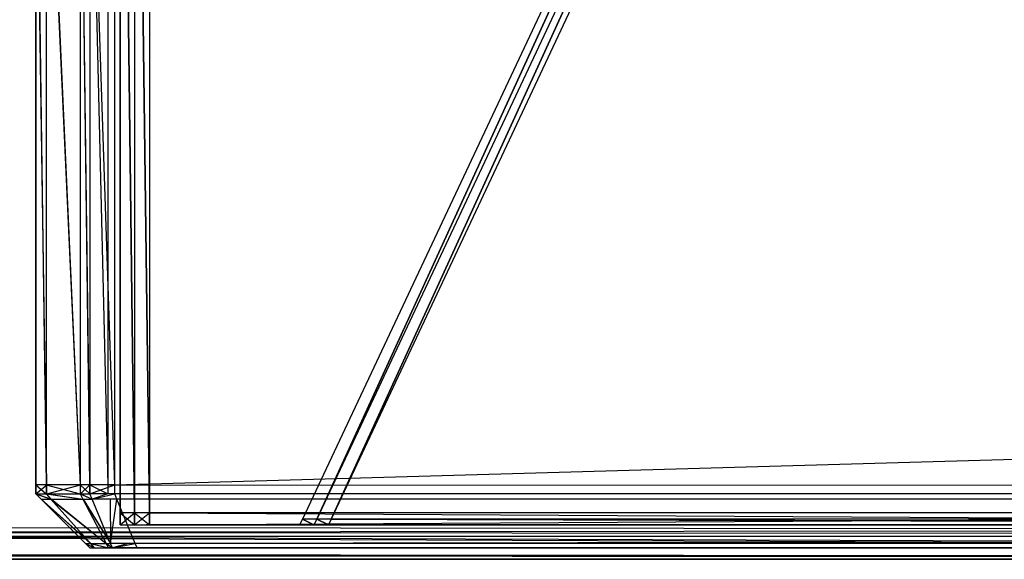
# Model space of a CAD drawing. Extents: x 0 to 0.996, y -0.498 to 0.
# Tile 4 of 101: x 0.012 to 0.03, y -0.498 to -0.488. Entities that reach past the tile are written whole.
import ezdxf

# ---------------------------------------------------------------- set-up
doc = ezdxf.new("R2010")
doc.units = 0
for name, color, linetype in [('L11_FRONT_FINION_1___REPLACEMTF', 7, 'CONTINUOUS'), ('L22_REGALELEMENT_0___REPLACEMTF', 7, 'CONTINUOUS'), ('L31_KORPUS3_2___REPLACEMTFOREMP', 7, 'CONTINUOUS')]:
    doc.layers.add(name, color=color, linetype=linetype)

msp = doc.modelspace()

# ---------------------------------------------------------------- linework, layer by layer
at = {"layer": 'L11_FRONT_FINION_1___REPLACEMTF', "color": 8}
for points, invisible_edges in [([(0.011927, -0.482964, 0.349008), (0.011927, -0.496623, 0.348497), (0.011927, -0.496623, 0.349008), (0.011927, -0.482964, 0.349008)], 13), ([(0.011927, -0.496623, 0.348497), (0.011927, -0.482964, 0.349008), (0.011927, -0.482964, 0.348497), (0.011927, -0.496623, 0.348497)], 14), ([(0.011927, -0.482964, 0.585955), (0.011927, -0.496623, 0.349008), (0.011927, -0.496623, 0.585955), (0.011927, -0.482964, 0.585955)], 13), ([(0.011927, -0.496623, 0.349008), (0.011927, -0.482964, 0.585955), (0.011927, -0.482964, 0.349008), (0.011927, -0.496623, 0.349008)], 14), ([(0.011927, -0.482964, 0.586424), (0.011927, -0.496623, 0.585955), (0.011927, -0.496623, 0.586424), (0.011927, -0.482964, 0.586424)], 13), ([(0.011927, -0.496623, 0.585955), (0.011927, -0.482964, 0.586424), (0.011927, -0.482964, 0.585955), (0.011927, -0.496623, 0.585955)], 14), ([(0.012121, -0.496623, 0.586618), (0.011927, -0.482964, 0.586424), (0.011927, -0.496623, 0.586424), (0.012121, -0.496623, 0.586618)], 13), ([(0.011927, -0.482964, 0.586424), (0.012121, -0.496623, 0.586618), (0.012121, -0.482964, 0.586618), (0.011927, -0.482964, 0.586424)], 14), ([(0.011927, -0.482964, 0.348497), (0.012132, -0.496623, 0.348292), (0.011927, -0.496623, 0.348497), (0.011927, -0.482964, 0.348497)], 13), ([(0.012132, -0.496623, 0.348292), (0.011927, -0.482964, 0.348497), (0.012132, -0.482964, 0.348292), (0.012132, -0.496623, 0.348292)], 14), ([(0.012747, -0.496623, 0.587243), (0.012121, -0.482964, 0.586618), (0.012121, -0.496623, 0.586618), (0.012747, -0.496623, 0.587243)], 13), ([(0.012121, -0.482964, 0.586618), (0.012747, -0.496623, 0.587243), (0.012747, -0.482964, 0.587243), (0.012121, -0.482964, 0.586618)], 14), ([(0.012132, -0.482964, 0.348292), (0.012752, -0.496623, 0.347672), (0.012132, -0.496623, 0.348292), (0.012132, -0.482964, 0.348292)], 13), ([(0.012752, -0.496623, 0.347672), (0.012132, -0.482964, 0.348292), (0.012752, -0.482964, 0.347672), (0.012752, -0.496623, 0.347672)], 14), ([(0.012927, -0.496623, 0.587423), (0.012747, -0.482964, 0.587243), (0.012747, -0.496623, 0.587243), (0.012927, -0.496623, 0.587423)], 13), ([(0.012747, -0.482964, 0.587243), (0.012927, -0.496623, 0.587423), (0.012927, -0.482964, 0.587423), (0.012747, -0.482964, 0.587243)], 14), ([(0.012752, -0.482964, 0.347672), (0.012927, -0.496623, 0.347498), (0.012752, -0.496623, 0.347672), (0.012752, -0.482964, 0.347672)], 13), ([(0.012927, -0.496623, 0.347498), (0.012752, -0.482964, 0.347672), (0.012927, -0.482964, 0.347498), (0.012927, -0.496623, 0.347498)], 14), ([(0.012927, -0.482964, 0.347498), (0.013385, -0.496623, 0.347498), (0.012927, -0.496623, 0.347498), (0.012927, -0.482964, 0.347498)], 13), ([(0.013385, -0.496623, 0.347498), (0.012927, -0.482964, 0.347498), (0.013385, -0.482964, 0.347498), (0.013385, -0.496623, 0.347498)], 14), ([(0.013258, -0.496623, 0.587423), (0.012927, -0.482964, 0.587423), (0.012927, -0.496623, 0.587423), (0.013258, -0.496623, 0.587423)], 13), ([(0.012927, -0.482964, 0.587423), (0.013258, -0.496623, 0.587423), (0.013258, -0.482964, 0.587423), (0.012927, -0.482964, 0.587423)], 14), ([(0.498, -0.496623, 0.587423), (0.013258, -0.482964, 0.587423), (0.013258, -0.496623, 0.587423), (0.498, -0.496623, 0.587423)], 13), ([(0.013258, -0.482964, 0.587423), (0.498, -0.496623, 0.587423), (0.498, -0.482964, 0.587423), (0.013258, -0.482964, 0.587423)], 14), ([(0.498, -0.482964, 0.347498), (0.013385, -0.496623, 0.347498), (0.013385, -0.482964, 0.347498), (0.498, -0.482964, 0.347498)], 13), ([(0.013385, -0.496623, 0.347498), (0.498, -0.482964, 0.347498), (0.498, -0.496623, 0.347498), (0.013385, -0.496623, 0.347498)], 14), ([(0.012132, -0.496623, 0.348292), (0.011927, -0.496792, 0.348497), (0.011927, -0.496623, 0.348497), (0.012132, -0.496623, 0.348292)], 13), ([(0.011927, -0.496792, 0.348497), (0.012132, -0.496623, 0.348292), (0.012132, -0.496792, 0.348292), (0.011927, -0.496792, 0.348497)], 14), ([(0.012121, -0.496792, 0.586618), (0.011927, -0.496623, 0.586424), (0.011927, -0.496792, 0.586424), (0.012121, -0.496792, 0.586618)], 13), ([(0.011927, -0.496623, 0.586424), (0.012121, -0.496792, 0.586618), (0.012121, -0.496623, 0.586618), (0.011927, -0.496623, 0.586424)], 14), ([(0.011927, -0.496623, 0.586424), (0.011927, -0.496792, 0.585955), (0.011927, -0.496792, 0.586424), (0.011927, -0.496623, 0.586424)], 13), ([(0.011927, -0.496792, 0.585955), (0.011927, -0.496623, 0.586424), (0.011927, -0.496623, 0.585955), (0.011927, -0.496792, 0.585955)], 14), ([(0.011927, -0.496623, 0.585955), (0.011927, -0.496792, 0.349008), (0.011927, -0.496792, 0.585955), (0.011927, -0.496623, 0.585955)], 13), ([(0.011927, -0.496792, 0.349008), (0.011927, -0.496623, 0.585955), (0.011927, -0.496623, 0.349008), (0.011927, -0.496792, 0.349008)], 14), ([(0.011927, -0.496623, 0.349008), (0.011927, -0.496792, 0.348497), (0.011927, -0.496792, 0.349008), (0.011927, -0.496623, 0.349008)], 13), ([(0.011927, -0.496792, 0.348497), (0.011927, -0.496623, 0.349008), (0.011927, -0.496623, 0.348497), (0.011927, -0.496792, 0.348497)], 14), ([(0.012747, -0.496792, 0.587243), (0.012121, -0.496623, 0.586618), (0.012121, -0.496792, 0.586618), (0.012747, -0.496792, 0.587243)], 13), ([(0.012121, -0.496623, 0.586618), (0.012747, -0.496792, 0.587243), (0.012747, -0.496623, 0.587243), (0.012121, -0.496623, 0.586618)], 14), ([(0.012752, -0.496623, 0.347672), (0.012132, -0.496792, 0.348292), (0.012132, -0.496623, 0.348292), (0.012752, -0.496623, 0.347672)], 13), ([(0.012132, -0.496792, 0.348292), (0.012752, -0.496623, 0.347672), (0.012752, -0.496792, 0.347672), (0.012132, -0.496792, 0.348292)], 14), ([(0.012927, -0.496792, 0.587423), (0.012747, -0.496623, 0.587243), (0.012747, -0.496792, 0.587243), (0.012927, -0.496792, 0.587423)], 13), ([(0.012747, -0.496623, 0.587243), (0.012927, -0.496792, 0.587423), (0.012927, -0.496623, 0.587423), (0.012747, -0.496623, 0.587243)], 14), ([(0.012927, -0.496623, 0.347498), (0.012752, -0.496792, 0.347672), (0.012752, -0.496623, 0.347672), (0.012927, -0.496623, 0.347498)], 13), ([(0.012752, -0.496792, 0.347672), (0.012927, -0.496623, 0.347498), (0.012927, -0.496792, 0.347498), (0.012752, -0.496792, 0.347672)], 14), ([(0.013258, -0.496792, 0.587423), (0.012927, -0.496623, 0.587423), (0.012927, -0.496792, 0.587423), (0.013258, -0.496792, 0.587423)], 13), ([(0.012927, -0.496623, 0.587423), (0.013258, -0.496792, 0.587423), (0.013258, -0.496623, 0.587423), (0.012927, -0.496623, 0.587423)], 14), ([(0.013385, -0.496623, 0.347498), (0.012927, -0.496792, 0.347498), (0.012927, -0.496623, 0.347498), (0.013385, -0.496623, 0.347498)], 13), ([(0.012927, -0.496792, 0.347498), (0.013385, -0.496623, 0.347498), (0.013385, -0.496792, 0.347498), (0.012927, -0.496792, 0.347498)], 14), ([(0.498, -0.496792, 0.587423), (0.013258, -0.496623, 0.587423), (0.013258, -0.496792, 0.587423), (0.498, -0.496792, 0.587423)], 13), ([(0.013258, -0.496623, 0.587423), (0.498, -0.496792, 0.587423), (0.498, -0.496623, 0.587423), (0.013258, -0.496623, 0.587423)], 14), ([(0.498, -0.496623, 0.347498), (0.013385, -0.496792, 0.347498), (0.013385, -0.496623, 0.347498), (0.498, -0.496623, 0.347498)], 13), ([(0.013385, -0.496792, 0.347498), (0.498, -0.496623, 0.347498), (0.498, -0.496792, 0.347498), (0.013385, -0.496792, 0.347498)], 14), ([(0.012217, -0.496889, 0.348344), (0.011927, -0.496792, 0.348497), (0.012132, -0.496792, 0.348292), (0.012217, -0.496889, 0.348344)], 13), ([(0.011927, -0.496792, 0.348497), (0.012217, -0.496889, 0.348344), (0.012024, -0.496889, 0.348537), (0.011927, -0.496792, 0.348497)], 14), ([(0.012024, -0.496889, 0.586384), (0.011927, -0.496792, 0.585955), (0.012024, -0.496889, 0.585915), (0.012024, -0.496889, 0.586384)], 13), ([(0.011927, -0.496792, 0.585955), (0.012024, -0.496889, 0.586384), (0.011927, -0.496792, 0.586424), (0.011927, -0.496792, 0.585955)], 14), ([(0.012024, -0.496889, 0.349049), (0.011927, -0.496792, 0.585955), (0.011927, -0.496792, 0.349008), (0.012024, -0.496889, 0.349049)], 13), ([(0.011927, -0.496792, 0.585955), (0.012024, -0.496889, 0.349049), (0.012024, -0.496889, 0.585915), (0.011927, -0.496792, 0.585955)], 14), ([(0.012024, -0.496889, 0.348537), (0.011927, -0.496792, 0.349008), (0.011927, -0.496792, 0.348497), (0.012024, -0.496889, 0.348537)], 13), ([(0.011927, -0.496792, 0.349008), (0.012024, -0.496889, 0.348537), (0.012024, -0.496889, 0.349049), (0.011927, -0.496792, 0.349008)], 14), ([(0.012207, -0.496889, 0.586567), (0.011927, -0.496792, 0.586424), (0.012024, -0.496889, 0.586384), (0.012207, -0.496889, 0.586567)], 13), ([(0.011927, -0.496792, 0.586424), (0.012207, -0.496889, 0.586567), (0.012121, -0.496792, 0.586618), (0.011927, -0.496792, 0.586424)], 14), ([(0.012936, -0.497711, 0.586133), (0.012024, -0.496889, 0.586384), (0.012846, -0.497711, 0.586043), (0.012936, -0.497711, 0.586133)], 13), ([(0.012024, -0.496889, 0.586384), (0.012936, -0.497711, 0.586133), (0.012207, -0.496889, 0.586567), (0.012024, -0.496889, 0.586384)], 14), ([(0.012024, -0.496889, 0.349049), (0.012846, -0.497711, 0.348878), (0.012846, -0.497711, 0.349388), (0.012024, -0.496889, 0.349049)], 13), ([(0.012846, -0.497711, 0.348878), (0.012024, -0.496889, 0.349049), (0.012024, -0.496889, 0.348537), (0.012846, -0.497711, 0.348878)], 14), ([(0.012024, -0.496889, 0.585915), (0.012846, -0.497711, 0.349388), (0.012846, -0.497711, 0.585576), (0.012024, -0.496889, 0.585915)], 13), ([(0.012846, -0.497711, 0.349388), (0.012024, -0.496889, 0.585915), (0.012024, -0.496889, 0.349049), (0.012846, -0.497711, 0.349388)], 14), ([(0.012024, -0.496889, 0.586384), (0.012846, -0.497711, 0.585576), (0.012846, -0.497711, 0.586043), (0.012024, -0.496889, 0.586384)], 13), ([(0.012846, -0.497711, 0.585576), (0.012024, -0.496889, 0.586384), (0.012024, -0.496889, 0.585915), (0.012846, -0.497711, 0.585576)], 14), ([(0.012941, -0.497711, 0.348783), (0.012024, -0.496889, 0.348537), (0.012217, -0.496889, 0.348344), (0.012941, -0.497711, 0.348783)], 13), ([(0.012024, -0.496889, 0.348537), (0.012941, -0.497711, 0.348783), (0.012846, -0.497711, 0.348878), (0.012024, -0.496889, 0.348537)], 14), ([(0.012797, -0.496889, 0.587156), (0.012121, -0.496792, 0.586618), (0.012207, -0.496889, 0.586567), (0.012797, -0.496889, 0.587156)], 13), ([(0.012121, -0.496792, 0.586618), (0.012797, -0.496889, 0.587156), (0.012747, -0.496792, 0.587243), (0.012121, -0.496792, 0.586618)], 14), ([(0.012802, -0.496889, 0.347759), (0.012132, -0.496792, 0.348292), (0.012752, -0.496792, 0.347672), (0.012802, -0.496889, 0.347759)], 13), ([(0.012132, -0.496792, 0.348292), (0.012802, -0.496889, 0.347759), (0.012217, -0.496889, 0.348344), (0.012132, -0.496792, 0.348292)], 14), ([(0.013224, -0.497711, 0.586421), (0.012207, -0.496889, 0.586567), (0.012936, -0.497711, 0.586133), (0.013224, -0.497711, 0.586421)], 13), ([(0.012207, -0.496889, 0.586567), (0.013224, -0.497711, 0.586421), (0.012797, -0.496889, 0.587156), (0.012207, -0.496889, 0.586567)], 14), ([(0.013227, -0.497711, 0.348497), (0.012217, -0.496889, 0.348344), (0.012802, -0.496889, 0.347759), (0.013227, -0.497711, 0.348497)], 13), ([(0.012217, -0.496889, 0.348344), (0.013227, -0.497711, 0.348497), (0.012941, -0.497711, 0.348783), (0.012217, -0.496889, 0.348344)], 14), ([(0.012967, -0.496889, 0.587326), (0.012747, -0.496792, 0.587243), (0.012797, -0.496889, 0.587156), (0.012967, -0.496889, 0.587326)], 13), ([(0.012747, -0.496792, 0.587243), (0.012967, -0.496889, 0.587326), (0.012927, -0.496792, 0.587423), (0.012747, -0.496792, 0.587243)], 14), ([(0.012967, -0.496889, 0.347595), (0.012752, -0.496792, 0.347672), (0.012927, -0.496792, 0.347498), (0.012967, -0.496889, 0.347595)], 13), ([(0.012752, -0.496792, 0.347672), (0.012967, -0.496889, 0.347595), (0.012802, -0.496889, 0.347759), (0.012752, -0.496792, 0.347672)], 14), ([(0.013307, -0.497711, 0.586504), (0.012797, -0.496889, 0.587156), (0.013224, -0.497711, 0.586421), (0.013307, -0.497711, 0.586504)], 13), ([(0.012797, -0.496889, 0.587156), (0.013307, -0.497711, 0.586504), (0.012967, -0.496889, 0.587326), (0.012797, -0.496889, 0.587156)], 14), ([(0.013307, -0.497711, 0.348416), (0.012802, -0.496889, 0.347759), (0.012967, -0.496889, 0.347595), (0.013307, -0.497711, 0.348416)], 13), ([(0.012802, -0.496889, 0.347759), (0.013307, -0.497711, 0.348416), (0.013227, -0.497711, 0.348497), (0.012802, -0.496889, 0.347759)], 14), ([(0.013385, -0.496792, 0.347498), (0.012967, -0.496889, 0.347595), (0.012927, -0.496792, 0.347498), (0.013385, -0.496792, 0.347498)], 13), ([(0.012967, -0.496889, 0.587326), (0.013258, -0.496792, 0.587423), (0.012927, -0.496792, 0.587423), (0.012967, -0.496889, 0.587326)], 13), ([(0.012967, -0.496889, 0.347595), (0.013385, -0.496792, 0.347498), (0.013425, -0.496889, 0.347595), (0.012967, -0.496889, 0.347595)], 14), ([(0.013258, -0.496792, 0.587423), (0.012967, -0.496889, 0.587326), (0.013298, -0.496889, 0.587326), (0.013258, -0.496792, 0.587423)], 14), ([(0.013425, -0.496889, 0.347595), (0.013307, -0.497711, 0.348416), (0.012967, -0.496889, 0.347595), (0.013425, -0.496889, 0.347595)], 13), ([(0.013307, -0.497711, 0.586504), (0.013298, -0.496889, 0.587326), (0.012967, -0.496889, 0.587326), (0.013307, -0.497711, 0.586504)], 13), ([(0.013298, -0.496889, 0.587326), (0.498, -0.496792, 0.587423), (0.013258, -0.496792, 0.587423), (0.013298, -0.496889, 0.587326)], 13), ([(0.498, -0.496792, 0.587423), (0.013298, -0.496889, 0.587326), (0.498, -0.496889, 0.587326), (0.498, -0.496792, 0.587423)], 14), ([(0.013638, -0.497711, 0.586504), (0.498, -0.496889, 0.587326), (0.013298, -0.496889, 0.587326), (0.013638, -0.497711, 0.586504)], 13), ([(0.013298, -0.496889, 0.587326), (0.013307, -0.497711, 0.586504), (0.013638, -0.497711, 0.586504), (0.013298, -0.496889, 0.587326)], 14), ([(0.013307, -0.497711, 0.348416), (0.013425, -0.496889, 0.347595), (0.013765, -0.497711, 0.348416), (0.013307, -0.497711, 0.348416)], 14), ([(0.498, -0.496792, 0.347498), (0.013425, -0.496889, 0.347595), (0.013385, -0.496792, 0.347498), (0.498, -0.496792, 0.347498)], 13), ([(0.013425, -0.496889, 0.347595), (0.498, -0.496792, 0.347498), (0.498, -0.496889, 0.347595), (0.013425, -0.496889, 0.347595)], 14), ([(0.498, -0.496889, 0.347595), (0.013765, -0.497711, 0.348416), (0.013425, -0.496889, 0.347595), (0.498, -0.496889, 0.347595)], 13), ([(0.498, -0.496889, 0.587326), (0.013638, -0.497711, 0.586504), (0.498, -0.497711, 0.586504), (0.498, -0.496889, 0.587326)], 14), ([(0.013765, -0.497711, 0.348416), (0.498, -0.496889, 0.347595), (0.498, -0.497711, 0.348416), (0.013765, -0.497711, 0.348416)], 14), ([(0.013012, -0.497792, 0.348826), (0.012846, -0.497711, 0.348878), (0.012941, -0.497711, 0.348783), (0.013012, -0.497792, 0.348826)], 13), ([(0.012846, -0.497711, 0.348878), (0.013012, -0.497792, 0.348826), (0.012927, -0.497792, 0.348911), (0.012846, -0.497711, 0.348878)], 14), ([(0.012927, -0.497792, 0.58601), (0.012846, -0.497711, 0.585576), (0.012927, -0.497792, 0.585543), (0.012927, -0.497792, 0.58601)], 13), ([(0.012846, -0.497711, 0.585576), (0.012927, -0.497792, 0.58601), (0.012846, -0.497711, 0.586043), (0.012846, -0.497711, 0.585576)], 14), ([(0.012927, -0.497792, 0.349421), (0.012846, -0.497711, 0.585576), (0.012846, -0.497711, 0.349388), (0.012927, -0.497792, 0.349421)], 13), ([(0.012846, -0.497711, 0.585576), (0.012927, -0.497792, 0.349421), (0.012927, -0.497792, 0.585543), (0.012846, -0.497711, 0.585576)], 14), ([(0.012927, -0.497792, 0.348911), (0.012846, -0.497711, 0.349388), (0.012846, -0.497711, 0.348878), (0.012927, -0.497792, 0.348911)], 13), ([(0.012846, -0.497711, 0.349388), (0.012927, -0.497792, 0.348911), (0.012927, -0.497792, 0.349421), (0.012846, -0.497711, 0.349388)], 14), ([(0.013007, -0.497792, 0.58609), (0.012846, -0.497711, 0.586043), (0.012927, -0.497792, 0.58601), (0.013007, -0.497792, 0.58609)], 13), ([(0.012846, -0.497711, 0.586043), (0.013007, -0.497792, 0.58609), (0.012936, -0.497711, 0.586133), (0.012846, -0.497711, 0.586043)], 14), ([(0.01326, -0.497792, 0.585416), (0.012927, -0.497792, 0.349421), (0.01326, -0.497792, 0.349421), (0.01326, -0.497792, 0.585416)], 13), ([(0.012927, -0.497792, 0.349421), (0.01326, -0.497792, 0.585416), (0.012927, -0.497792, 0.585543), (0.012927, -0.497792, 0.349421)], 14), ([(0.013272, -0.497792, 0.349062), (0.012927, -0.497792, 0.348911), (0.013012, -0.497792, 0.348826), (0.013272, -0.497792, 0.349062)], 13), ([(0.012927, -0.497792, 0.348911), (0.013272, -0.497792, 0.349062), (0.01326, -0.497792, 0.349216), (0.012927, -0.497792, 0.348911)], 14), ([(0.01326, -0.497792, 0.585681), (0.012927, -0.497792, 0.585543), (0.01326, -0.497792, 0.585416), (0.01326, -0.497792, 0.585681)], 13), ([(0.012927, -0.497792, 0.585543), (0.01326, -0.497792, 0.585681), (0.012927, -0.497792, 0.58601), (0.012927, -0.497792, 0.585543)], 14), ([(0.01326, -0.497792, 0.349216), (0.012927, -0.497792, 0.349421), (0.012927, -0.497792, 0.348911), (0.01326, -0.497792, 0.349216)], 13), ([(0.012927, -0.497792, 0.349421), (0.01326, -0.497792, 0.349216), (0.01326, -0.497792, 0.349421), (0.012927, -0.497792, 0.349421)], 14), ([(0.013243, -0.497792, 0.585855), (0.012927, -0.497792, 0.58601), (0.01326, -0.497792, 0.585681), (0.013243, -0.497792, 0.585855)], 13), ([(0.012927, -0.497792, 0.58601), (0.013243, -0.497792, 0.585855), (0.013007, -0.497792, 0.58609), (0.012927, -0.497792, 0.58601)], 14), ([(0.013266, -0.497792, 0.586349), (0.012936, -0.497711, 0.586133), (0.013007, -0.497792, 0.58609), (0.013266, -0.497792, 0.586349)], 13), ([(0.012936, -0.497711, 0.586133), (0.013266, -0.497792, 0.586349), (0.013224, -0.497711, 0.586421), (0.012936, -0.497711, 0.586133)], 14), ([(0.013269, -0.497792, 0.348569), (0.012941, -0.497711, 0.348783), (0.013227, -0.497711, 0.348497), (0.013269, -0.497792, 0.348569)], 13), ([(0.012941, -0.497711, 0.348783), (0.013269, -0.497792, 0.348569), (0.013012, -0.497792, 0.348826), (0.012941, -0.497711, 0.348783)], 14), ([(0.013502, -0.497792, 0.586114), (0.013007, -0.497792, 0.58609), (0.013243, -0.497792, 0.585855), (0.013502, -0.497792, 0.586114)], 13), ([(0.013007, -0.497792, 0.58609), (0.013502, -0.497792, 0.586114), (0.013266, -0.497792, 0.586349), (0.013007, -0.497792, 0.58609)], 14), ([(0.013442, -0.497792, 0.348848), (0.013012, -0.497792, 0.348826), (0.013269, -0.497792, 0.348569), (0.013442, -0.497792, 0.348848)], 13), ([(0.013012, -0.497792, 0.348826), (0.013442, -0.497792, 0.348848), (0.013272, -0.497792, 0.349062), (0.013012, -0.497792, 0.348826)], 14), ([(0.013341, -0.497792, 0.586424), (0.013224, -0.497711, 0.586421), (0.013266, -0.497792, 0.586349), (0.013341, -0.497792, 0.586424)], 13), ([(0.013224, -0.497711, 0.586421), (0.013341, -0.497792, 0.586424), (0.013307, -0.497711, 0.586504), (0.013224, -0.497711, 0.586421)], 14), ([(0.013341, -0.497792, 0.348497), (0.013227, -0.497711, 0.348497), (0.013307, -0.497711, 0.348416), (0.013341, -0.497792, 0.348497)], 13), ([(0.013227, -0.497711, 0.348497), (0.013341, -0.497792, 0.348497), (0.013269, -0.497792, 0.348569), (0.013227, -0.497711, 0.348497)], 14), ([(0.01326, -0.497792, 0.585681), (0.498, -0.497792, 0.58609), (0.013243, -0.497792, 0.585855), (0.01326, -0.497792, 0.585681)], 15), ([(0.013243, -0.497792, 0.585855), (0.498, -0.497792, 0.58609), (0.013623, -0.497792, 0.58609), (0.013243, -0.497792, 0.585855)], 15), ([(0.013243, -0.497792, 0.585855), (0.013623, -0.497792, 0.58609), (0.013502, -0.497792, 0.586114), (0.013243, -0.497792, 0.585855)], 15), ([(0.013272, -0.497792, 0.349062), (0.498, -0.497792, 0.58609), (0.01326, -0.497792, 0.349216), (0.013272, -0.497792, 0.349062)], 13), ([(0.01326, -0.497792, 0.349216), (0.498, -0.497792, 0.58609), (0.01326, -0.497792, 0.349421), (0.01326, -0.497792, 0.349216)], 10), ([(0.01326, -0.497792, 0.349421), (0.498, -0.497792, 0.58609), (0.01326, -0.497792, 0.585416), (0.01326, -0.497792, 0.349421)], 13), ([(0.01326, -0.497792, 0.585416), (0.498, -0.497792, 0.58609), (0.01326, -0.497792, 0.585681), (0.01326, -0.497792, 0.585416)], 14), ([(0.013502, -0.497792, 0.586114), (0.013341, -0.497792, 0.586424), (0.013266, -0.497792, 0.586349), (0.013502, -0.497792, 0.586114)], 14), ([(0.013603, -0.497792, 0.34883), (0.013269, -0.497792, 0.348569), (0.013341, -0.497792, 0.348497), (0.013603, -0.497792, 0.34883)], 13), ([(0.013269, -0.497792, 0.348569), (0.013603, -0.497792, 0.34883), (0.013442, -0.497792, 0.348848), (0.013269, -0.497792, 0.348569)], 14), ([(0.013442, -0.497792, 0.348848), (0.498, -0.497792, 0.58609), (0.013272, -0.497792, 0.349062), (0.013442, -0.497792, 0.348848)], 10), ([(0.013341, -0.497792, 0.586424), (0.013638, -0.497711, 0.586504), (0.013307, -0.497711, 0.586504), (0.013341, -0.497792, 0.586424)], 13), ([(0.013765, -0.497711, 0.348416), (0.013341, -0.497792, 0.348497), (0.013307, -0.497711, 0.348416), (0.013765, -0.497711, 0.348416)], 13), ([(0.013638, -0.497711, 0.586504), (0.013341, -0.497792, 0.586424), (0.013672, -0.497792, 0.586424), (0.013638, -0.497711, 0.586504)], 14), ([(0.013341, -0.497792, 0.348497), (0.013765, -0.497711, 0.348416), (0.013798, -0.497792, 0.348497), (0.013341, -0.497792, 0.348497)], 14), ([(0.013623, -0.497792, 0.58609), (0.013672, -0.497792, 0.586424), (0.013341, -0.497792, 0.586424), (0.013623, -0.497792, 0.58609)], 14), ([(0.013341, -0.497792, 0.586424), (0.013502, -0.497792, 0.586114), (0.013623, -0.497792, 0.58609), (0.013341, -0.497792, 0.586424)], 13), ([(0.013798, -0.497792, 0.34883), (0.013341, -0.497792, 0.348497), (0.013798, -0.497792, 0.348497), (0.013798, -0.497792, 0.34883)], 13), ([(0.013341, -0.497792, 0.348497), (0.013798, -0.497792, 0.34883), (0.013603, -0.497792, 0.34883), (0.013341, -0.497792, 0.348497)], 14), ([(0.013603, -0.497792, 0.34883), (0.498, -0.497792, 0.58609), (0.013442, -0.497792, 0.348848), (0.013603, -0.497792, 0.34883)], 13), ([(0.013798, -0.497792, 0.34883), (0.498, -0.497792, 0.58609), (0.013603, -0.497792, 0.34883), (0.013798, -0.497792, 0.34883)], 10), ([(0.013623, -0.497792, 0.58609), (0.498, -0.497792, 0.58609), (0.013828, -0.497792, 0.58609), (0.013623, -0.497792, 0.58609)], 15), ([(0.013672, -0.497792, 0.586424), (0.013623, -0.497792, 0.58609), (0.013828, -0.497792, 0.58609), (0.013672, -0.497792, 0.586424)], 13), ([(0.013672, -0.497792, 0.586424), (0.498, -0.497711, 0.586504), (0.013638, -0.497711, 0.586504), (0.013672, -0.497792, 0.586424)], 13), ([(0.498, -0.497711, 0.586504), (0.013672, -0.497792, 0.586424), (0.498, -0.497792, 0.586424), (0.498, -0.497711, 0.586504)], 14), ([(0.013828, -0.497792, 0.58609), (0.498, -0.497792, 0.586424), (0.013672, -0.497792, 0.586424), (0.013828, -0.497792, 0.58609)], 14), ([(0.498, -0.497711, 0.348416), (0.013798, -0.497792, 0.348497), (0.013765, -0.497711, 0.348416), (0.498, -0.497711, 0.348416)], 13), ([(0.013798, -0.497792, 0.348497), (0.498, -0.497711, 0.348416), (0.498, -0.497792, 0.348497), (0.013798, -0.497792, 0.348497)], 14), ([(0.498, -0.497792, 0.58609), (0.013798, -0.497792, 0.34883), (0.498, -0.497792, 0.34883), (0.498, -0.497792, 0.58609)], 13), ([(0.498, -0.497792, 0.34883), (0.013798, -0.497792, 0.348497), (0.498, -0.497792, 0.348497), (0.498, -0.497792, 0.34883)], 13), ([(0.013798, -0.497792, 0.348497), (0.498, -0.497792, 0.34883), (0.013798, -0.497792, 0.34883), (0.013798, -0.497792, 0.348497)], 14), ([(0.498, -0.497792, 0.586424), (0.013828, -0.497792, 0.58609), (0.498, -0.497792, 0.58609), (0.498, -0.497792, 0.586424)], 13)]:
    msp.add_3dface(points, dxfattribs=dict(at, invisible_edges=invisible_edges))
at = {"layer": 'L22_REGALELEMENT_0___REPLACEMTF', "color": 40}
for points, invisible_edges in [([(0.013753, -0.497142, 0.344528), (0.013483, -0.475717, 0.344528), (0.013483, -0.497142, 0.344528), (0.013753, -0.497142, 0.344528)], 13), ([(0.013483, -0.475717, 0.344528), (0.013753, -0.497142, 0.344528), (0.013753, -0.475717, 0.344528), (0.013483, -0.475717, 0.344528)], 14), ([(0.013483, -0.475717, 0.011369), (0.013753, -0.497142, 0.011369), (0.013483, -0.497142, 0.011369), (0.013483, -0.475717, 0.011369)], 13), ([(0.013753, -0.497142, 0.011369), (0.013483, -0.475717, 0.011369), (0.013753, -0.475717, 0.011369), (0.013753, -0.497142, 0.011369)], 14), ([(0.013483, -0.475717, 0.344528), (0.013483, -0.497142, 0.344297), (0.013483, -0.497142, 0.344528), (0.013483, -0.475717, 0.344528)], 13), ([(0.013483, -0.497142, 0.344297), (0.013483, -0.475717, 0.344528), (0.013483, -0.475717, 0.344297), (0.013483, -0.497142, 0.344297)], 14), ([(0.013483, -0.475717, 0.344297), (0.013483, -0.497142, 0.011718), (0.013483, -0.497142, 0.344297), (0.013483, -0.475717, 0.344297)], 13), ([(0.013483, -0.497142, 0.011718), (0.013483, -0.475717, 0.344297), (0.013483, -0.475717, 0.011718), (0.013483, -0.497142, 0.011718)], 14), ([(0.013483, -0.475717, 0.011718), (0.013483, -0.497142, 0.011369), (0.013483, -0.497142, 0.011718), (0.013483, -0.475717, 0.011718)], 13), ([(0.013483, -0.497142, 0.011369), (0.013483, -0.475717, 0.011718), (0.013483, -0.475717, 0.011369), (0.013483, -0.497142, 0.011369)], 14), ([(0.014027, -0.497142, 0.344528), (0.013753, -0.475717, 0.344528), (0.013753, -0.497142, 0.344528), (0.014027, -0.497142, 0.344528)], 13), ([(0.013753, -0.475717, 0.344528), (0.014027, -0.497142, 0.344528), (0.014027, -0.475717, 0.344528), (0.013753, -0.475717, 0.344528)], 14), ([(0.013753, -0.475717, 0.011369), (0.014027, -0.497142, 0.011369), (0.013753, -0.497142, 0.011369), (0.013753, -0.475717, 0.011369)], 13), ([(0.014027, -0.497142, 0.011369), (0.013753, -0.475717, 0.011369), (0.014027, -0.475717, 0.011369), (0.014027, -0.497142, 0.011369)], 14), ([(0.014027, -0.475717, 0.011369), (0.05176, -0.497142, 0.011369), (0.014027, -0.497142, 0.011369), (0.014027, -0.475717, 0.011369)], 13), ([(0.05176, -0.497142, 0.011369), (0.014027, -0.475717, 0.011369), (0.05176, -0.475717, 0.011369), (0.05176, -0.497142, 0.011369)], 14), ([(0.05176, -0.497142, 0.344528), (0.014027, -0.475717, 0.344528), (0.014027, -0.497142, 0.344528), (0.05176, -0.497142, 0.344528)], 13), ([(0.014027, -0.475717, 0.344528), (0.05176, -0.497142, 0.344528), (0.05176, -0.475717, 0.344528), (0.014027, -0.475717, 0.344528)], 14), ([(0.016852, -0.497258, 0.014609), (0.026346, -0.477096, 0.023276), (0.016852, -0.497258, 0.014951), (0.016852, -0.497258, 0.014609)], 13), ([(0.026346, -0.477096, 0.023276), (0.016852, -0.497258, 0.014609), (0.026346, -0.477096, 0.022954), (0.026346, -0.477096, 0.023276)], 14), ([(0.026346, -0.477096, 0.331198), (0.017117, -0.497258, 0.341145), (0.016852, -0.497258, 0.341145), (0.026346, -0.477096, 0.331198)], 13), ([(0.017117, -0.497258, 0.014609), (0.026346, -0.477096, 0.022954), (0.016852, -0.497258, 0.014609), (0.017117, -0.497258, 0.014609)], 13), ([(0.016852, -0.497258, 0.340918), (0.026346, -0.477096, 0.331198), (0.016852, -0.497258, 0.341145), (0.016852, -0.497258, 0.340918)], 13), ([(0.026346, -0.477096, 0.331198), (0.016852, -0.497258, 0.340918), (0.026346, -0.477096, 0.330985), (0.026346, -0.477096, 0.331198)], 14), ([(0.016852, -0.497258, 0.014951), (0.026346, -0.477096, 0.330985), (0.016852, -0.497258, 0.340918), (0.016852, -0.497258, 0.014951)], 13), ([(0.026346, -0.477096, 0.330985), (0.016852, -0.497258, 0.014951), (0.026346, -0.477096, 0.023276), (0.026346, -0.477096, 0.330985)], 14), ([(0.017117, -0.497258, 0.341145), (0.026346, -0.477096, 0.331198), (0.026598, -0.477096, 0.331198), (0.017117, -0.497258, 0.341145)], 14), ([(0.026598, -0.477096, 0.331198), (0.017386, -0.497258, 0.341145), (0.017117, -0.497258, 0.341145), (0.026598, -0.477096, 0.331198)], 13), ([(0.026346, -0.477096, 0.022954), (0.017117, -0.497258, 0.014609), (0.026598, -0.477096, 0.022954), (0.026346, -0.477096, 0.022954)], 14), ([(0.017386, -0.497258, 0.014609), (0.026598, -0.477096, 0.022954), (0.017117, -0.497258, 0.014609), (0.017386, -0.497258, 0.014609)], 13), ([(0.054473, -0.497258, 0.014609), (0.026854, -0.477096, 0.022954), (0.017386, -0.497258, 0.014609), (0.054473, -0.497258, 0.014609)], 13), ([(0.017386, -0.497258, 0.341145), (0.026598, -0.477096, 0.331198), (0.026854, -0.477096, 0.331198), (0.017386, -0.497258, 0.341145)], 14), ([(0.026854, -0.477096, 0.331198), (0.054473, -0.497258, 0.341145), (0.017386, -0.497258, 0.341145), (0.026854, -0.477096, 0.331198)], 13), ([(0.026598, -0.477096, 0.022954), (0.017386, -0.497258, 0.014609), (0.026854, -0.477096, 0.022954), (0.026598, -0.477096, 0.022954)], 14), ([(0.026854, -0.477096, 0.022954), (0.054473, -0.497258, 0.014609), (0.062119, -0.477096, 0.022954), (0.026854, -0.477096, 0.022954)], 14), ([(0.054473, -0.497258, 0.341145), (0.026854, -0.477096, 0.331198), (0.062119, -0.477096, 0.331198), (0.054473, -0.497258, 0.341145)], 14), ([(0.013483, -0.497142, 0.011718), (0.013483, -0.497366, 0.011369), (0.013483, -0.497366, 0.011718), (0.013483, -0.497142, 0.011718)], 13), ([(0.013483, -0.497366, 0.011369), (0.013483, -0.497142, 0.011718), (0.013483, -0.497142, 0.011369), (0.013483, -0.497366, 0.011369)], 14), ([(0.013483, -0.497142, 0.344297), (0.013483, -0.497366, 0.011718), (0.013483, -0.497366, 0.344297), (0.013483, -0.497142, 0.344297)], 13), ([(0.013483, -0.497366, 0.011718), (0.013483, -0.497142, 0.344297), (0.013483, -0.497142, 0.011718), (0.013483, -0.497366, 0.011718)], 14), ([(0.013483, -0.497142, 0.344528), (0.013483, -0.497366, 0.344297), (0.013483, -0.497366, 0.344528), (0.013483, -0.497142, 0.344528)], 13), ([(0.013483, -0.497366, 0.344297), (0.013483, -0.497142, 0.344528), (0.013483, -0.497142, 0.344297), (0.013483, -0.497366, 0.344297)], 14), ([(0.013753, -0.497142, 0.011369), (0.013483, -0.497366, 0.011369), (0.013483, -0.497142, 0.011369), (0.013753, -0.497142, 0.011369)], 13), ([(0.013483, -0.497366, 0.011369), (0.013753, -0.497142, 0.011369), (0.013753, -0.497366, 0.011369), (0.013483, -0.497366, 0.011369)], 14), ([(0.013753, -0.497366, 0.344528), (0.013483, -0.497142, 0.344528), (0.013483, -0.497366, 0.344528), (0.013753, -0.497366, 0.344528)], 13), ([(0.013483, -0.497142, 0.344528), (0.013753, -0.497366, 0.344528), (0.013753, -0.497142, 0.344528), (0.013483, -0.497142, 0.344528)], 14), ([(0.014027, -0.497142, 0.011369), (0.013753, -0.497366, 0.011369), (0.013753, -0.497142, 0.011369), (0.014027, -0.497142, 0.011369)], 13), ([(0.013753, -0.497366, 0.011369), (0.014027, -0.497142, 0.011369), (0.014027, -0.497366, 0.011369), (0.013753, -0.497366, 0.011369)], 14), ([(0.014027, -0.497366, 0.344528), (0.013753, -0.497142, 0.344528), (0.013753, -0.497366, 0.344528), (0.014027, -0.497366, 0.344528)], 13), ([(0.013753, -0.497142, 0.344528), (0.014027, -0.497366, 0.344528), (0.014027, -0.497142, 0.344528), (0.013753, -0.497142, 0.344528)], 14), ([(0.05176, -0.497142, 0.011369), (0.014027, -0.497366, 0.011369), (0.014027, -0.497142, 0.011369), (0.05176, -0.497142, 0.011369)], 13), ([(0.014027, -0.497366, 0.011369), (0.05176, -0.497142, 0.011369), (0.05176, -0.497366, 0.011369), (0.014027, -0.497366, 0.011369)], 14), ([(0.05176, -0.497366, 0.344528), (0.014027, -0.497142, 0.344528), (0.014027, -0.497366, 0.344528), (0.05176, -0.497366, 0.344528)], 13), ([(0.014027, -0.497142, 0.344528), (0.05176, -0.497366, 0.344528), (0.05176, -0.497142, 0.344528), (0.014027, -0.497142, 0.344528)], 14), ([(0.016801, -0.497366, 0.014564), (0.016852, -0.497258, 0.014951), (0.016801, -0.497366, 0.014906), (0.016801, -0.497366, 0.014564)], 13), ([(0.016852, -0.497258, 0.014951), (0.016801, -0.497366, 0.014564), (0.016852, -0.497258, 0.014609), (0.016852, -0.497258, 0.014951)], 14), ([(0.016852, -0.497258, 0.341145), (0.017066, -0.497366, 0.341198), (0.016801, -0.497366, 0.341198), (0.016852, -0.497258, 0.341145)], 13), ([(0.017066, -0.497366, 0.014564), (0.016852, -0.497258, 0.014609), (0.016801, -0.497366, 0.014564), (0.017066, -0.497366, 0.014564)], 13), ([(0.016801, -0.497366, 0.340972), (0.016852, -0.497258, 0.341145), (0.016801, -0.497366, 0.341198), (0.016801, -0.497366, 0.340972)], 13), ([(0.016852, -0.497258, 0.341145), (0.016801, -0.497366, 0.340972), (0.016852, -0.497258, 0.340918), (0.016852, -0.497258, 0.341145)], 14), ([(0.016801, -0.497366, 0.014906), (0.016852, -0.497258, 0.340918), (0.016801, -0.497366, 0.340972), (0.016801, -0.497366, 0.014906)], 13), ([(0.016852, -0.497258, 0.340918), (0.016801, -0.497366, 0.014906), (0.016852, -0.497258, 0.014951), (0.016852, -0.497258, 0.340918)], 14), ([(0.017066, -0.497366, 0.341198), (0.016852, -0.497258, 0.341145), (0.017117, -0.497258, 0.341145), (0.017066, -0.497366, 0.341198)], 14), ([(0.016852, -0.497258, 0.014609), (0.017066, -0.497366, 0.014564), (0.017117, -0.497258, 0.014609), (0.016852, -0.497258, 0.014609)], 14), ([(0.017117, -0.497258, 0.341145), (0.017335, -0.497366, 0.341198), (0.017066, -0.497366, 0.341198), (0.017117, -0.497258, 0.341145)], 13), ([(0.017335, -0.497366, 0.014564), (0.017117, -0.497258, 0.014609), (0.017066, -0.497366, 0.014564), (0.017335, -0.497366, 0.014564)], 13), ([(0.017335, -0.497366, 0.341198), (0.017117, -0.497258, 0.341145), (0.017386, -0.497258, 0.341145), (0.017335, -0.497366, 0.341198)], 14), ([(0.017117, -0.497258, 0.014609), (0.017335, -0.497366, 0.014564), (0.017386, -0.497258, 0.014609), (0.017117, -0.497258, 0.014609)], 14), ([(0.054432, -0.497366, 0.014564), (0.017386, -0.497258, 0.014609), (0.017335, -0.497366, 0.014564), (0.054432, -0.497366, 0.014564)], 13), ([(0.017386, -0.497258, 0.341145), (0.054432, -0.497366, 0.341198), (0.017335, -0.497366, 0.341198), (0.017386, -0.497258, 0.341145)], 13), ([(0.017386, -0.497258, 0.014609), (0.054432, -0.497366, 0.014564), (0.054473, -0.497258, 0.014609), (0.017386, -0.497258, 0.014609)], 14), ([(0.054432, -0.497366, 0.341198), (0.017386, -0.497258, 0.341145), (0.054473, -0.497258, 0.341145), (0.054432, -0.497366, 0.341198)], 14), ([(0.013698, -0.497366, 0.011577), (0.013483, -0.497366, 0.011718), (0.013483, -0.497366, 0.011369), (0.013698, -0.497366, 0.011577)], 13), ([(0.013483, -0.497366, 0.011718), (0.013698, -0.497366, 0.011577), (0.013698, -0.497366, 0.011925), (0.013483, -0.497366, 0.011718)], 14), ([(0.013698, -0.497366, 0.011925), (0.013483, -0.497366, 0.344297), (0.013483, -0.497366, 0.011718), (0.013698, -0.497366, 0.011925)], 13), ([(0.013483, -0.497366, 0.344297), (0.013698, -0.497366, 0.011925), (0.013698, -0.497366, 0.344081), (0.013483, -0.497366, 0.344297)], 14), ([(0.013698, -0.497366, 0.344312), (0.013753, -0.497366, 0.344528), (0.013483, -0.497366, 0.344528), (0.013698, -0.497366, 0.344312)], 14), ([(0.013698, -0.497366, 0.344312), (0.013483, -0.497366, 0.344297), (0.013698, -0.497366, 0.344081), (0.013698, -0.497366, 0.344312)], 13), ([(0.013483, -0.497366, 0.344297), (0.013698, -0.497366, 0.344312), (0.013483, -0.497366, 0.344528), (0.013483, -0.497366, 0.344297)], 14), ([(0.013968, -0.497366, 0.011577), (0.013483, -0.497366, 0.011369), (0.013753, -0.497366, 0.011369), (0.013968, -0.497366, 0.011577)], 13), ([(0.013483, -0.497366, 0.011369), (0.013968, -0.497366, 0.011577), (0.013698, -0.497366, 0.011577), (0.013483, -0.497366, 0.011369)], 14), ([(0.01694, -0.497366, 0.014443), (0.013698, -0.497366, 0.011577), (0.013968, -0.497366, 0.011577), (0.01694, -0.497366, 0.014443)], 13), ([(0.013698, -0.497366, 0.011577), (0.01694, -0.497366, 0.014443), (0.016675, -0.497366, 0.014443), (0.013698, -0.497366, 0.011577)], 14), ([(0.016675, -0.497366, 0.341324), (0.013698, -0.497366, 0.344081), (0.016675, -0.497366, 0.341098), (0.016675, -0.497366, 0.341324)], 13), ([(0.013698, -0.497366, 0.344081), (0.016675, -0.497366, 0.341324), (0.013698, -0.497366, 0.344312), (0.013698, -0.497366, 0.344081)], 14), ([(0.016675, -0.497366, 0.341324), (0.013968, -0.497366, 0.344312), (0.013698, -0.497366, 0.344312), (0.016675, -0.497366, 0.341324)], 14), ([(0.016675, -0.497366, 0.014785), (0.013698, -0.497366, 0.344081), (0.013698, -0.497366, 0.011925), (0.016675, -0.497366, 0.014785)], 13), ([(0.013698, -0.497366, 0.344081), (0.016675, -0.497366, 0.014785), (0.016675, -0.497366, 0.341098), (0.013698, -0.497366, 0.344081)], 14), ([(0.016675, -0.497366, 0.014443), (0.013698, -0.497366, 0.011925), (0.013698, -0.497366, 0.011577), (0.016675, -0.497366, 0.014443)], 13), ([(0.013698, -0.497366, 0.011925), (0.016675, -0.497366, 0.014443), (0.016675, -0.497366, 0.014785), (0.013698, -0.497366, 0.011925)], 14), ([(0.013753, -0.497366, 0.344528), (0.013698, -0.497366, 0.344312), (0.013968, -0.497366, 0.344312), (0.013753, -0.497366, 0.344528)], 13), ([(0.013968, -0.497366, 0.344312), (0.014027, -0.497366, 0.344528), (0.013753, -0.497366, 0.344528), (0.013968, -0.497366, 0.344312)], 14), ([(0.014242, -0.497366, 0.011577), (0.013753, -0.497366, 0.011369), (0.014027, -0.497366, 0.011369), (0.014242, -0.497366, 0.011577)], 13), ([(0.013753, -0.497366, 0.011369), (0.014242, -0.497366, 0.011577), (0.013968, -0.497366, 0.011577), (0.013753, -0.497366, 0.011369)], 14), ([(0.013968, -0.497366, 0.344312), (0.016675, -0.497366, 0.341324), (0.01694, -0.497366, 0.341324), (0.013968, -0.497366, 0.344312)], 13), ([(0.01721, -0.497366, 0.014443), (0.013968, -0.497366, 0.011577), (0.014242, -0.497366, 0.011577), (0.01721, -0.497366, 0.014443)], 13), ([(0.013968, -0.497366, 0.011577), (0.01721, -0.497366, 0.014443), (0.01694, -0.497366, 0.014443), (0.013968, -0.497366, 0.011577)], 14), ([(0.01694, -0.497366, 0.341324), (0.014242, -0.497366, 0.344312), (0.013968, -0.497366, 0.344312), (0.01694, -0.497366, 0.341324)], 14), ([(0.014027, -0.497366, 0.344528), (0.013968, -0.497366, 0.344312), (0.014242, -0.497366, 0.344312), (0.014027, -0.497366, 0.344528)], 13), ([(0.014242, -0.497366, 0.344312), (0.05176, -0.497366, 0.344528), (0.014027, -0.497366, 0.344528), (0.014242, -0.497366, 0.344312)], 14), ([(0.051933, -0.497366, 0.011577), (0.014027, -0.497366, 0.011369), (0.05176, -0.497366, 0.011369), (0.051933, -0.497366, 0.011577)], 13), ([(0.014027, -0.497366, 0.011369), (0.051933, -0.497366, 0.011577), (0.014242, -0.497366, 0.011577), (0.014027, -0.497366, 0.011369)], 14), ([(0.01721, -0.497366, 0.341324), (0.051933, -0.497366, 0.344312), (0.014242, -0.497366, 0.344312), (0.01721, -0.497366, 0.341324)], 14), ([(0.05176, -0.497366, 0.344528), (0.014242, -0.497366, 0.344312), (0.051933, -0.497366, 0.344312), (0.05176, -0.497366, 0.344528)], 13), ([(0.05433, -0.497366, 0.014443), (0.014242, -0.497366, 0.011577), (0.051933, -0.497366, 0.011577), (0.05433, -0.497366, 0.014443)], 13), ([(0.014242, -0.497366, 0.011577), (0.05433, -0.497366, 0.014443), (0.01721, -0.497366, 0.014443), (0.014242, -0.497366, 0.011577)], 14), ([(0.014242, -0.497366, 0.344312), (0.01694, -0.497366, 0.341324), (0.01721, -0.497366, 0.341324), (0.014242, -0.497366, 0.344312)], 13), ([(0.016801, -0.497366, 0.014564), (0.016675, -0.497366, 0.014785), (0.016675, -0.497366, 0.014443), (0.016801, -0.497366, 0.014564)], 13), ([(0.016675, -0.497366, 0.014785), (0.016801, -0.497366, 0.014564), (0.016801, -0.497366, 0.014906), (0.016675, -0.497366, 0.014785)], 14), ([(0.016801, -0.497366, 0.014906), (0.016675, -0.497366, 0.341098), (0.016675, -0.497366, 0.014785), (0.016801, -0.497366, 0.014906)], 13), ([(0.016675, -0.497366, 0.341098), (0.016801, -0.497366, 0.014906), (0.016801, -0.497366, 0.340972), (0.016675, -0.497366, 0.341098)], 14), ([(0.016801, -0.497366, 0.341198), (0.01694, -0.497366, 0.341324), (0.016675, -0.497366, 0.341324), (0.016801, -0.497366, 0.341198)], 14), ([(0.016801, -0.497366, 0.341198), (0.016675, -0.497366, 0.341098), (0.016801, -0.497366, 0.340972), (0.016801, -0.497366, 0.341198)], 13), ([(0.016675, -0.497366, 0.341098), (0.016801, -0.497366, 0.341198), (0.016675, -0.497366, 0.341324), (0.016675, -0.497366, 0.341098)], 14), ([(0.017066, -0.497366, 0.014564), (0.016675, -0.497366, 0.014443), (0.01694, -0.497366, 0.014443), (0.017066, -0.497366, 0.014564)], 13), ([(0.016675, -0.497366, 0.014443), (0.017066, -0.497366, 0.014564), (0.016801, -0.497366, 0.014564), (0.016675, -0.497366, 0.014443)], 14), ([(0.01694, -0.497366, 0.341324), (0.016801, -0.497366, 0.341198), (0.017066, -0.497366, 0.341198), (0.01694, -0.497366, 0.341324)], 13), ([(0.017066, -0.497366, 0.341198), (0.01721, -0.497366, 0.341324), (0.01694, -0.497366, 0.341324), (0.017066, -0.497366, 0.341198)], 14), ([(0.017335, -0.497366, 0.014564), (0.01694, -0.497366, 0.014443), (0.01721, -0.497366, 0.014443), (0.017335, -0.497366, 0.014564)], 13), ([(0.01694, -0.497366, 0.014443), (0.017335, -0.497366, 0.014564), (0.017066, -0.497366, 0.014564), (0.01694, -0.497366, 0.014443)], 14), ([(0.01721, -0.497366, 0.341324), (0.017066, -0.497366, 0.341198), (0.017335, -0.497366, 0.341198), (0.01721, -0.497366, 0.341324)], 13), ([(0.017335, -0.497366, 0.341198), (0.05433, -0.497366, 0.341324), (0.01721, -0.497366, 0.341324), (0.017335, -0.497366, 0.341198)], 14), ([(0.051933, -0.497366, 0.344312), (0.01721, -0.497366, 0.341324), (0.05433, -0.497366, 0.341324), (0.051933, -0.497366, 0.344312)], 13), ([(0.054432, -0.497366, 0.014564), (0.01721, -0.497366, 0.014443), (0.05433, -0.497366, 0.014443), (0.054432, -0.497366, 0.014564)], 13), ([(0.01721, -0.497366, 0.014443), (0.054432, -0.497366, 0.014564), (0.017335, -0.497366, 0.014564), (0.01721, -0.497366, 0.014443)], 14), ([(0.05433, -0.497366, 0.341324), (0.017335, -0.497366, 0.341198), (0.054432, -0.497366, 0.341198), (0.05433, -0.497366, 0.341324)], 13)]:
    msp.add_3dface(points, dxfattribs=dict(at, invisible_edges=invisible_edges))
at = {"layer": 'L31_KORPUS3_2___REPLACEMTFOREMP', "color": 8}
for points, invisible_edges in [([(0.000909, -0.497407), (0.000912, -0.000595), (0.098, -0.497407), (0.000909, -0.497407)], 15), ([(0.000912, -0.000597, 0.00769), (0.000909, -0.497405, 0.00769), (0.098, -0.497405, 0.00769), (0.000912, -0.000597, 0.00769)], 15), ([(0.098, -0.497407), (0.000912, -0.000595), (0.098, -0.000595), (0.098, -0.497407)], 15), ([(0.000912, -0.000597, 0.00769), (0.098, -0.497405, 0.00769), (0.098, -0.000597, 0.00769), (0.000912, -0.000597, 0.00769)], 15), ([(0.098, -0.497501, 0.00769), (0.000909, -0.497405, 0.00769), (0.000909, -0.497501, 0.00769), (0.098, -0.497501, 0.00769)], 13), ([(0.000909, -0.497405, 0.00769), (0.098, -0.497501, 0.00769), (0.098, -0.497405, 0.00769), (0.000909, -0.497405, 0.00769)], 14), ([(0.098, -0.497407), (0.000909, -0.497501), (0.000909, -0.497407), (0.098, -0.497407)], 13), ([(0.000909, -0.497501), (0.098, -0.497407), (0.098, -0.497501), (0.000909, -0.497501)], 14), ([(0.000876, -0.497581, 0.00008), (0.098, -0.497937, 0.000436), (0.000728, -0.497937, 0.000436), (0.000876, -0.497581, 0.00008)], 13), ([(0.098, -0.497902, 0.007289), (0.000886, -0.497558, 0.007633), (0.000743, -0.497902, 0.007289), (0.098, -0.497902, 0.007289)], 13), ([(0.000909, -0.497501), (0.098, -0.497581, 0.00008), (0.000876, -0.497581, 0.00008), (0.000909, -0.497501)], 13), ([(0.098, -0.497937, 0.000436), (0.000876, -0.497581, 0.00008), (0.098, -0.497581, 0.00008), (0.098, -0.497937, 0.000436)], 14), ([(0.098, -0.497558, 0.007633), (0.000909, -0.497501, 0.00769), (0.000886, -0.497558, 0.007633), (0.098, -0.497558, 0.007633)], 13), ([(0.000886, -0.497558, 0.007633), (0.098, -0.497902, 0.007289), (0.098, -0.497558, 0.007633), (0.000886, -0.497558, 0.007633)], 14), ([(0.098, -0.497581, 0.00008), (0.000909, -0.497501), (0.098, -0.497501), (0.098, -0.497581, 0.00008)], 14), ([(0.000909, -0.497501, 0.00769), (0.098, -0.497558, 0.007633), (0.098, -0.497501, 0.00769), (0.000909, -0.497501, 0.00769)], 14), ([(0.098, -0.498001, 0.00719), (0.000743, -0.497902, 0.007289), (0.000702, -0.498001, 0.00719), (0.098, -0.498001, 0.00719)], 13), ([(0.000728, -0.497937, 0.000436), (0.098, -0.498001, 0.0005), (0.000702, -0.498001, 0.0005), (0.000728, -0.497937, 0.000436)], 13), ([(0.098, -0.498001, 0.0005), (0.000728, -0.497937, 0.000436), (0.098, -0.497937, 0.000436), (0.098, -0.498001, 0.0005)], 14), ([(0.000743, -0.497902, 0.007289), (0.098, -0.498001, 0.00719), (0.098, -0.497902, 0.007289), (0.000743, -0.497902, 0.007289)], 14), ([(0.098, -0.498001, 0.0005), (0.000702, -0.498001, 0.000565), (0.000702, -0.498001, 0.0005), (0.098, -0.498001, 0.0005)], 13), ([(0.000702, -0.498001, 0.000565), (0.098, -0.498001, 0.0005), (0.098, -0.498001, 0.000565), (0.000702, -0.498001, 0.000565)], 14), ([(0.098, -0.498001, 0.007018), (0.000702, -0.498001, 0.000565), (0.098, -0.498001, 0.000565), (0.098, -0.498001, 0.007018)], 13), ([(0.000702, -0.498001, 0.000565), (0.098, -0.498001, 0.007018), (0.000702, -0.498001, 0.007018), (0.000702, -0.498001, 0.000565)], 14), ([(0.098, -0.498001, 0.007018), (0.000702, -0.498001, 0.00719), (0.000702, -0.498001, 0.007018), (0.098, -0.498001, 0.007018)], 13), ([(0.000702, -0.498001, 0.00719), (0.098, -0.498001, 0.007018), (0.098, -0.498001, 0.00719), (0.000702, -0.498001, 0.00719)], 14)]:
    msp.add_3dface(points, dxfattribs=dict(at, invisible_edges=invisible_edges))

doc.saveas('drawing.dxf')
